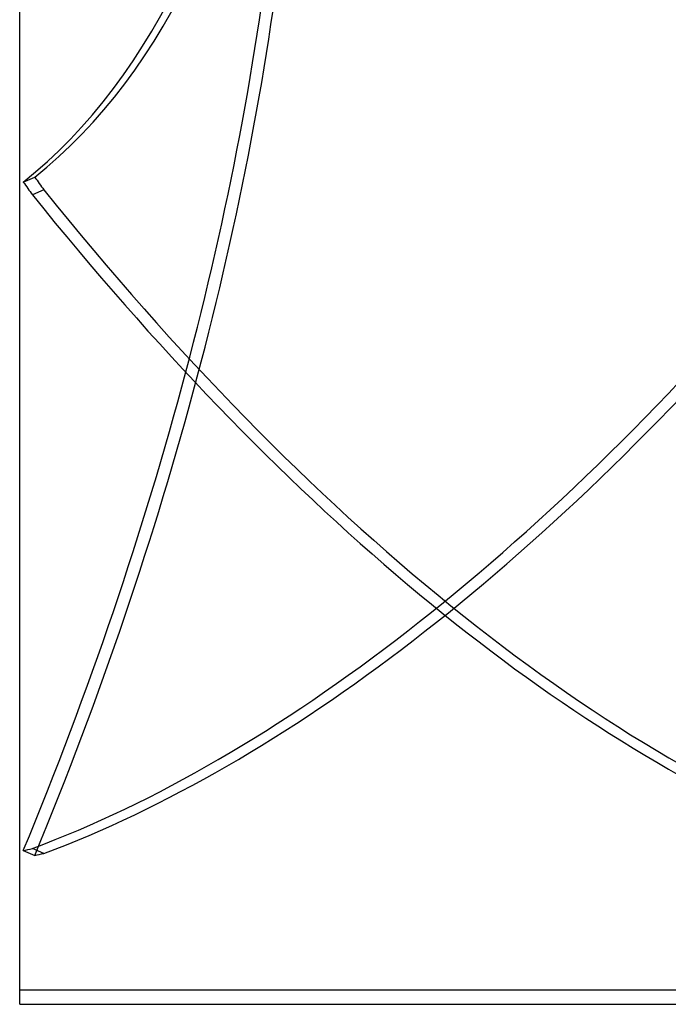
# Model space of a CAD drawing. Header units: millimetres. Extents: x -54 to 130, y -185 to 185.
# Tile 2 of 78: x -54 to -8, y -128 to -59. Entities that reach past the tile are written whole.
import ezdxf

# ---------------------------------------------------------------- set-up
doc = ezdxf.new("R2010")
doc.units = ezdxf.units.MM
doc.layers.add('MAIN-1', color=7, linetype='Continuous')
doc.layers.add('MAIN-2', color=7, linetype='Continuous')

msp = doc.modelspace()

# ---------------------------------------------------------------- linework, layer by layer
at = {"layer": 'MAIN-1'}
for q in [(-54, 128), (-6, -128)]:
    msp.add_line((-54, -128), q, dxfattribs=at)
at = {"layer": 'MAIN-2'}
for p, q in [((-53.747, -70.028), (-52.938, -69.683)), ((-52.295, -70.58), (-53.104, -70.925)), ((-53.747, -117.16), (-52.938, -117.506)), ((-52.295, -117.363), (-53.104, -117.017)), ((-4, -127), (-54, -127))]:
    msp.add_line(p, q, dxfattribs=at)
for centre, major_axis, start_param, end_param in [((-111.851, 47.57), (-51.873, 121.467), -3.011792, -2.46516), ((-112.66, 47.225), (-51.873, 121.467), -3.011792, -2.46516), ((-112.66, -95.23), (51.873, 121.467), -1.548312, -1.00168), ((-111.851, -95.576), (51.873, 121.467), -1.548312, -1.00168), ((-24.405, -0.173), (49.485, -115.876), -1.139111, -1.129678), ((-23.595, 0.173), (-49.485, 115.876), 2.002481, 2.011915), ((-23.595, 30.996), (-63.544, 148.798), 2.103294, 2.716411), ((-24.405, 30.651), (63.544, -148.798), -1.038298, -0.472224), ((-24.405, 30.996), (-63.544, -148.798), 0.425182, 0.991256), ((-23.595, 30.651), (63.544, 148.798), -2.716411, -2.159128), ((-24.405, 0.173), (-49.485, -115.876), 0.324369, 0.333802), ((-23.595, -0.173), (49.485, 115.876), -2.817224, -2.80779)]:
    msp.add_ellipse(centre, major_axis=major_axis, ratio=0.475528, start_param=start_param, end_param=end_param, dxfattribs=at)

doc.saveas('drawing.dxf')
